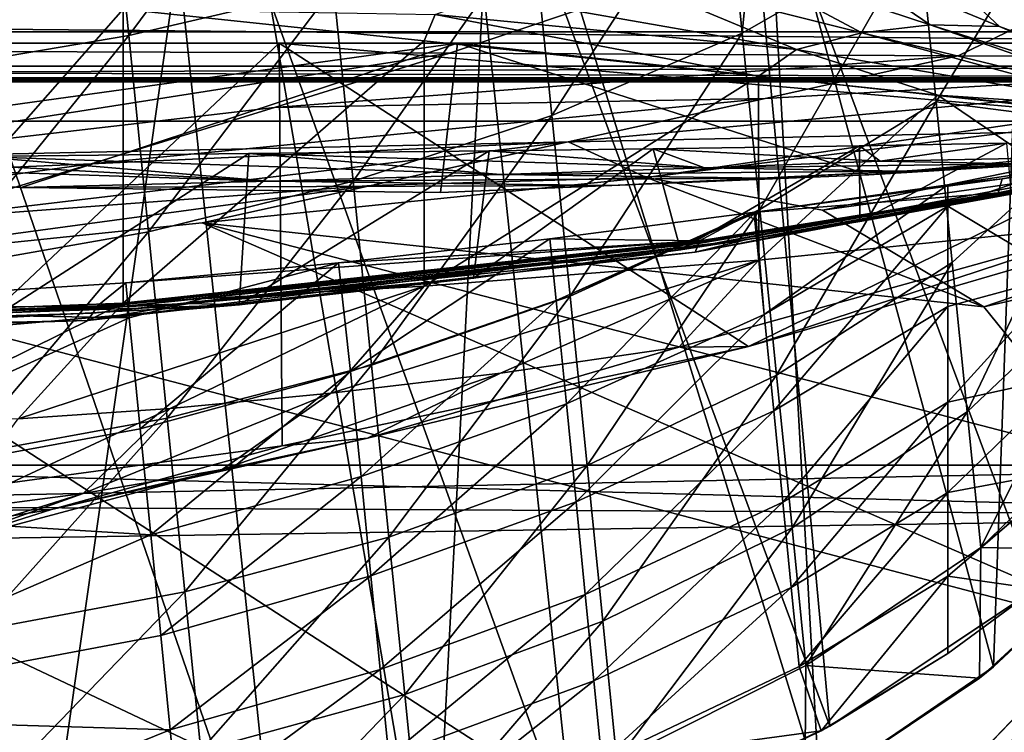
# Model space of a CAD drawing. Header units: metres. Extents: x -1204 to 0, y -809 to 0.
# Tile 129 of 135: x -160 to -95, y -98 to -51. Entities that reach past the tile are written whole.
import ezdxf

# ---------------------------------------------------------------- set-up
doc = ezdxf.new("R2010")
doc.units = ezdxf.units.M

msp = doc.modelspace()

# ---------------------------------------------------------------- linework, layer by layer
at = {"layer": 'top'}
for points in [[(-164.305542, -117.701057, 760.943542), (-142.873184, -112.675606, 761.019043), (-172.717377, -26.032595, 763.352478)], [(-172.717377, -26.032595, 763.352478), (-142.873184, -112.675606, 761.019043), (-151.910416, -26.562714, 763.284912)], [(-142.873184, -112.675606, 761.019043), (-123.324211, -106.006691, 761.142273), (-151.910416, -26.562714, 763.284912)], [(-151.910416, -26.562714, 763.284912), (-123.324211, -106.006691, 761.142273), (-131.387192, -30.240757, 763.136169)], [(-185.067749, -30.246122, 1279.58374), (-160.244461, -119.773697, 1277.18689), (-166.230347, -27.956736, 1279.593994)], [(-160.244461, -119.773697, 1277.18689), (-147.259674, -28.468985, 1279.531006), (-166.230347, -27.956736, 1279.593994)], [(-160.244461, -119.773697, 1277.18689), (-132.802704, -113.273911, 1277.284302), (-147.259674, -28.468985, 1279.531006)], [(-132.802704, -113.273911, 1277.284302), (-128.57254, -31.774403, 1279.395874), (-147.259674, -28.468985, 1279.531006)], [(-188.366516, -121.920715, 1277.204712), (-160.244461, -119.773697, 1277.18689), (-185.067749, -30.246122, 1279.58374)], [(-123.324211, -106.006691, 761.142273), (-106.304123, -97.912514, 761.309143), (-131.387192, -30.240757, 763.136169)], [(-131.387192, -30.240757, 763.136169), (-106.304123, -97.912514, 761.309143), (-111.91893, -36.871712, 762.913208)], [(-132.802704, -113.273911, 1277.284302), (-107.019112, -101.896164, 1277.513062), (-128.57254, -31.774403, 1279.395874)], [(-107.019112, -101.896164, 1277.513062), (-110.57946, -37.799053, 1279.191772), (-128.57254, -31.774403, 1279.395874)], [(-154.482849, -38.161106, 1214.646851), (-140.785614, -35.154247, 1216.447266), (-153.116379, -51.749275, 1217.838745)], [(-140.785614, -35.154247, 1216.447266), (-139.439499, -48.540134, 1219.432861), (-153.116379, -51.749275, 1217.838745)], [(-106.304123, -97.912514, 761.309143), (-92.554993, -88.741875, 761.512451), (-111.91893, -36.871712, 762.913208)], [(-111.91893, -36.871712, 762.913208), (-92.554993, -88.741875, 761.512451), (-93.985672, -46.135025, 762.625671)], [(-112.143982, -51.611595, 1228.927246), (-113.381432, -39.306435, 1225.181763), (-110.785149, -37.548122, 1225.921021)], [(-100.34066, -44.824921, 1232.72583), (-112.143982, -51.611595, 1228.927246), (-110.785149, -37.548122, 1225.921021)], [(-107.019112, -101.896164, 1277.513062), (-95.365578, -93.955872, 1277.689209), (-110.57946, -37.799053, 1279.191772)], [(-95.365578, -93.955872, 1277.689209), (-93.669357, -46.414337, 1278.922974), (-110.57946, -37.799053, 1279.191772)], [(-168.406616, -40.422432, 1213.695313), (-154.482849, -38.161106, 1214.646851), (-167.029404, -54.117496, 1216.996216)], [(-154.482849, -38.161106, 1214.646851), (-153.116379, -51.749275, 1217.838745), (-167.029404, -54.117496, 1216.996216)], [(-124.854805, -57.102619, 1226.069336), (-126.129387, -44.428093, 1221.843872), (-113.381432, -39.306435, 1225.181763)], [(-112.143982, -51.611595, 1228.927246), (-124.854805, -57.102619, 1226.069336), (-113.381432, -39.306435, 1225.181763)], [(-61.019341, -42.277069, 163.059708), (-61.019341, -52.277039, 163.059708), (-1143.019287, -42.277069, 163.059708)], [(-1143.019287, -42.277069, 163.059708), (-61.019341, -52.277039, 163.059708), (-1143.019287, -52.277039, 163.059708)], [(-1143.019287, -42.277069, 2063.059814), (-1143.019287, -52.277039, 2063.059814), (-61.019341, -42.277069, 2063.059814)], [(-1143.019287, -52.277039, 2063.059814), (-61.019341, -52.277039, 2063.059814), (-61.019341, -42.277069, 2063.059814)], [(-126.129387, -44.428093, 1221.843872), (-138.138077, -61.481461, 1224.005127), (-139.439499, -48.540134, 1219.432861)], [(-126.129387, -44.428093, 1221.843872), (-124.854805, -57.102619, 1226.069336), (-138.138077, -61.481461, 1224.005127)], [(-110.960144, -63.383739, 1234.122559), (-112.143982, -51.611595, 1228.927246), (-100.34066, -44.824921, 1232.72583)], [(-99.198219, -56.185425, 1237.22876), (-110.960144, -63.383739, 1234.122559), (-100.34066, -44.824921, 1232.72583)], [(-93.396271, -46.548183, 1237.630981), (-99.198219, -56.185425, 1237.22876), (-100.34066, -44.824921, 1232.72583)], [(-104.149788, -51.579063, 1927.345825), (-121.810402, -47.150406, 1829.632324), (-114.120659, -46.2621, 1829.632202)], [(-106.304916, -46.45911, 1829.632202), (-99.593521, -51.053921, 1927.345825), (-114.120659, -46.2621, 1829.632202)], [(-99.593521, -51.053921, 1927.345825), (-104.149788, -51.579063, 1927.345825), (-114.120659, -46.2621, 1829.632202)], [(-99.593521, -51.053921, 1927.345825), (-106.304916, -46.45911, 1829.632202), (-94.965324, -51.150623, 1927.345703)], [(-94.965324, -51.150623, 1927.345703), (-106.304916, -46.45911, 1829.632202), (-98.594261, -47.751736, 1829.632202)], [(-99.198219, -56.185425, 1237.22876), (-93.396271, -46.548183, 1237.630981), (-87.951897, -57.635136, 1246.151611)], [(-95.365578, -93.955872, 1277.689209), (-85.276665, -84.116219, 1277.919067), (-93.669357, -46.414337, 1278.922974)], [(-108.51461, -52.686878, 1927.345947), (-129.159119, -49.051888, 1829.632446), (-121.810402, -47.150406, 1829.632324)], [(-108.51461, -52.686878, 1927.345947), (-121.810402, -47.150406, 1829.632324), (-104.149788, -51.579063, 1927.345825)], [(-91.2136, -50.085922, 1829.632324), (-81.215988, -56.232765, 2025.059204), (-98.594261, -47.751736, 1829.632202)], [(-98.594261, -47.751736, 1829.632202), (-81.215988, -56.232765, 2025.059204), (-94.965324, -51.150623, 1927.345703)], [(-171.40094, -48.135128, 1655.062378), (-153.494659, -50.005848, 1748.304688), (-171.364548, -70.301308, 1655.198608)], [(-153.116379, -51.749275, 1217.838745), (-139.439499, -48.540134, 1219.432861), (-151.797226, -64.867004, 1222.640259)], [(-139.439499, -48.540134, 1219.432861), (-138.138077, -61.481461, 1224.005127), (-151.797226, -64.867004, 1222.640259)], [(-108.51461, -52.686878, 1927.345947), (-132.647537, -50.345684, 1829.632568), (-129.159119, -49.051888, 1829.632446)], [(-171.364548, -70.301308, 1655.198608), (-153.494659, -50.005848, 1748.304688), (-153.479599, -69.637703, 1748.296021)], [(-153.494659, -50.005848, 1748.304688), (-133.37706, -52.11808, 1841.090454), (-153.479599, -69.637703, 1748.296021)], [(-133.37706, -52.11808, 1841.090454), (-153.494659, -50.005848, 1748.304688), (-132.647537, -50.345684, 1829.632568)], [(-111.060669, -54.471844, 1933.362305), (-133.37706, -52.11808, 1841.090454), (-132.647537, -50.345684, 1829.632568)], [(-111.060669, -54.471844, 1933.362305), (-132.647537, -50.345684, 1829.632568), (-108.51461, -52.686878, 1927.345947)], [(-99.593521, -51.053921, 1927.345825), (-84.542458, -56.326405, 2025.059082), (-104.149788, -51.579063, 1927.345825)], [(-84.542458, -56.326405, 2025.059082), (-99.593521, -51.053921, 1927.345825), (-83.447311, -56.149998, 2025.059082)], [(-83.447311, -56.149998, 2025.059082), (-99.593521, -51.053921, 1927.345825), (-94.965324, -51.150623, 1927.345703)], [(-81.215988, -56.232765, 2025.059204), (-82.328918, -56.117882, 2025.059204), (-94.965324, -51.150623, 1927.345703)], [(-94.965324, -51.150623, 1927.345703), (-82.328918, -56.117882, 2025.059204), (-83.447311, -56.149998, 2025.059082)], [(-167.029404, -54.117496, 1216.996216), (-153.116379, -51.749275, 1217.838745), (-165.700867, -67.328445, 1221.918945)], [(-153.116379, -51.749275, 1217.838745), (-151.797226, -64.867004, 1222.640259), (-165.700867, -67.328445, 1221.918945)], [(-123.639816, -69.184448, 1231.785645), (-124.854805, -57.102619, 1226.069336), (-112.143982, -51.611595, 1228.927246)], [(-110.960144, -63.383739, 1234.122559), (-123.639816, -69.184448, 1231.785645), (-112.143982, -51.611595, 1228.927246)], [(-85.587784, -56.637264, 2025.059082), (-108.51461, -52.686878, 1927.345947), (-104.149788, -51.579063, 1927.345825)], [(-84.542458, -56.326405, 2025.059082), (-85.587784, -56.637264, 2025.059082), (-104.149788, -51.579063, 1927.345825)], [(-1143.019287, -52.277039, 2063.059814), (-592.221802, -52.277039, 2035.05957), (-61.019341, -52.277039, 2063.059814)], [(-61.019341, -52.277039, 163.059708), (-606.323853, -52.2771, 178.815674), (-1143.019287, -52.277039, 163.059708)], [(-579.647461, -52.277081, 180.079239), (-606.323853, -52.2771, 178.815674), (-61.019341, -52.277039, 163.059708)], [(-592.221802, -52.277039, 2035.05957), (-530.419067, -52.277027, 2033.819946), (-61.019341, -52.277039, 2063.059814)], [(-553.259033, -52.277065, 183.603622), (-579.647461, -52.277081, 180.079239), (-61.019341, -52.277039, 163.059708)], [(-527.484924, -52.277077, 189.304047), (-553.259033, -52.277065, 183.603622), (-61.019341, -52.277039, 163.059708)], [(-61.019341, -52.277039, 2063.059814), (-530.419067, -52.277027, 2033.819946), (-210.875702, -52.277069, 2039.214233)], [(-256.563019, -52.277069, 206.237686), (-527.484924, -52.277077, 189.304047), (-61.019341, -52.277039, 163.059708)], [(-61.019341, -52.277039, 163.059708), (-222.15715, -52.277069, 203.440186), (-256.563019, -52.277069, 206.237686)], [(-187.65834, -52.277069, 202.238358), (-222.15715, -52.277069, 203.440186), (-61.019341, -52.277039, 163.059708)], [(-210.875702, -52.277069, 2039.214233), (-143.068665, -52.277069, 2044.445557), (-61.019341, -52.277039, 2063.059814)], [(-143.068665, -52.277069, 2044.445557), (-210.875702, -52.277069, 2039.214233), (-176.46283, -83.742516, 2036.884521)], [(-131.164246, -52.277069, 204.764084), (-187.65834, -52.277069, 202.238358), (-61.019341, -52.277039, 163.059708)], [(-131.164246, -52.277069, 204.764084), (-187.186584, -60.045624, 202.235367), (-187.65834, -52.277069, 202.238358)], [(-160.290649, -61.903255, 202.734772), (-187.186584, -60.045624, 202.235367), (-131.164246, -52.277069, 204.764084)], [(-142.869507, -79.18853, 2039.704468), (-143.068665, -52.277069, 2044.445557), (-176.46283, -83.742516, 2036.884521)], [(-132.29158, -62.254959, 204.656616), (-160.290649, -61.903255, 202.734772), (-131.164246, -52.277069, 204.764084)], [(-153.479599, -69.637703, 1748.296021), (-133.37706, -52.11808, 1841.090454), (-133.392441, -68.515747, 1840.947266)], [(-143.068665, -52.277069, 2044.445557), (-75.219818, -52.277069, 2045.059814), (-61.019341, -52.277039, 2063.059814)], [(-142.869507, -79.18853, 2039.704468), (-111.733101, -72.539726, 2041.728271), (-143.068665, -52.277069, 2044.445557)], [(-111.733101, -72.539726, 2041.728271), (-81.222069, -57.633026, 2044.11438), (-143.068665, -52.277069, 2044.445557)], [(-143.068665, -52.277069, 2044.445557), (-81.222069, -57.633026, 2044.11438), (-75.219818, -52.277069, 2045.059814)], [(-133.37706, -52.11808, 1841.090454), (-111.060669, -54.471844, 1933.362305), (-133.392441, -68.515747, 1840.947266)], [(-131.164246, -52.277069, 204.764084), (-103.681511, -61.071793, 208.113754), (-132.29158, -62.254959, 204.656616)], [(-61.019341, -52.277039, 163.059708), (-75.228119, -52.277069, 213.077438), (-131.164246, -52.277069, 204.764084)], [(-75.228119, -52.277069, 213.077438), (-75.228119, -58.379692, 213.077438), (-131.164246, -52.277069, 204.764084)], [(-75.228119, -58.379692, 213.077438), (-103.681511, -61.071793, 208.113754), (-131.164246, -52.277069, 204.764084)], [(-99.093735, -55.738033, 1979.244751), (-111.060669, -54.471844, 1933.362305), (-108.51461, -52.686878, 1927.345947)], [(-99.093735, -55.738033, 1979.244751), (-108.51461, -52.686878, 1927.345947), (-85.587784, -56.637264, 2025.059082)], [(-133.392441, -68.515747, 1840.947266), (-111.060669, -54.471844, 1933.362305), (-111.048393, -66.76355, 1933.358887)], [(-111.060669, -54.471844, 1933.362305), (-99.093735, -55.738033, 1979.244751), (-111.048393, -66.76355, 1933.358887)], [(-111.048393, -66.76355, 1933.358887), (-99.093735, -55.738033, 1979.244751), (-86.555603, -64.278046, 2025.059937)], [(-99.093735, -55.738033, 1979.244751), (-92.891281, -56.395302, 2002.185791), (-86.555603, -64.278046, 2025.059937)], [(-92.891281, -56.395302, 2002.185791), (-99.093735, -55.738033, 1979.244751), (-85.587784, -56.637264, 2025.059082)], [(-109.84684, -74.454422, 1240.693481), (-110.960144, -63.383739, 1234.122559), (-99.198219, -56.185425, 1237.22876)], [(-98.117744, -66.92968, 1243.062744), (-109.84684, -74.454422, 1240.693481), (-99.198219, -56.185425, 1237.22876)], [(-87.951897, -57.635136, 1246.151611), (-98.117744, -66.92968, 1243.062744), (-99.198219, -56.185425, 1237.22876)], [(-138.138077, -61.481461, 1224.005127), (-124.854805, -57.102619, 1226.069336), (-136.900589, -73.786995, 1230.097656)], [(-124.854805, -57.102619, 1226.069336), (-123.639816, -69.184448, 1231.785645), (-136.900589, -73.786995, 1230.097656)], [(-111.733101, -72.539726, 2041.728271), (-81.523582, -63.719326, 2043.042236), (-81.222069, -57.633026, 2044.11438)], [(-97.1147, -76.903946, 1250.144531), (-98.117744, -66.92968, 1243.062744), (-87.951897, -57.635136, 1246.151611)], [(-86.979866, -67.301018, 1252.228394), (-97.1147, -76.903946, 1250.144531), (-87.951897, -57.635136, 1246.151611)], [(-115.289513, -66.238342, 664.6698), (-79.637787, -59.388416, 580.925659), (-75.228119, -58.379692, 628.759521)], [(-75.228119, -58.379692, 628.759521), (-75.228119, -58.379692, 661.559875), (-115.289513, -66.238342, 664.6698)], [(-75.228119, -58.379692, 661.559875), (-75.226776, -58.379799, 664.875671), (-115.289513, -66.238342, 664.6698)], [(-115.289513, -66.238342, 664.6698), (-75.226776, -58.379799, 664.875671), (-115.143257, -65.856537, 674.172241)], [(-75.226776, -58.379799, 664.875671), (-95.048058, -62.272488, 683.751221), (-115.143257, -65.856537, 674.172241)], [(-75.228119, -58.379692, 213.077438), (-75.228119, -58.379692, 315.815704), (-103.681511, -61.071793, 208.113754)], [(-75.228119, -58.379692, 315.815704), (-92.856056, -60.406384, 312.008362), (-103.681511, -61.071793, 208.113754)], [(-94.79509, -61.329617, 722.405762), (-95.048058, -62.272488, 683.751221), (-75.226776, -58.379799, 664.875671)], [(-75.226776, -58.379799, 664.875671), (-84.529381, -59.668465, 736.489136), (-94.79509, -61.329617, 722.405762)], [(-118.099632, -59.326622, 386.007721), (-104.304916, -59.120148, 438.948608), (-116.259789, -66.081741, 392.531769)], [(-102.933632, -60.165119, 410.724701), (-104.304916, -59.120148, 438.948608), (-118.099632, -59.326622, 386.007721)], [(-104.304916, -59.120148, 438.948608), (-104.284554, -64.176331, 439.03479), (-116.259789, -66.081741, 392.531769)], [(-104.304916, -59.120148, 438.948608), (-94.493401, -58.943001, 484.370361), (-104.284554, -64.176331, 439.03479)], [(-94.493401, -58.943001, 484.370361), (-104.304916, -59.120148, 438.948608), (-102.933632, -60.165119, 410.724701)], [(-94.493401, -58.943001, 484.370361), (-94.178864, -62.364601, 485.98291), (-104.284554, -64.176331, 439.03479)], [(-87.126633, -59.842953, 467.232635), (-94.493401, -58.943001, 484.370361), (-102.933632, -60.165119, 410.724701)], [(-163.203461, -59.832085, 256.404907), (-172.798721, -59.920059, 233.856369), (-143.740799, -61.484669, 252.173111)], [(-163.203461, -59.832085, 256.404907), (-145.086243, -59.650616, 302.93457), (-163.203461, -71.26725, 256.404907)], [(-145.086243, -59.650616, 302.93457), (-145.741074, -69.746788, 301.147858), (-163.203461, -71.26725, 256.404907)], [(-128.280197, -61.047359, 304.372559), (-145.086243, -59.650616, 302.93457), (-163.203461, -59.832085, 256.404907)], [(-143.740799, -61.484669, 252.173111), (-128.280197, -61.047359, 304.372559), (-163.203461, -59.832085, 256.404907)], [(-145.086243, -59.650616, 302.93457), (-129.039825, -59.467819, 349.80368), (-145.741074, -69.746788, 301.147858)], [(-129.039825, -59.467819, 349.80368), (-130.085602, -67.976509, 346.546051), (-145.741074, -69.746788, 301.147858)], [(-129.039825, -59.467819, 349.80368), (-145.086243, -59.650616, 302.93457), (-114.667915, -60.607395, 357.252167)], [(-114.667915, -60.607395, 357.252167), (-145.086243, -59.650616, 302.93457), (-128.280197, -61.047359, 304.372559)], [(-129.039825, -59.467819, 349.80368), (-118.099632, -59.326622, 386.007721), (-130.085602, -67.976509, 346.546051)], [(-118.099632, -59.326622, 386.007721), (-116.259789, -66.081741, 392.531769), (-130.085602, -67.976509, 346.546051)], [(-118.099632, -59.326622, 386.007721), (-129.039825, -59.467819, 349.80368), (-114.667915, -60.607395, 357.252167)], [(-114.667915, -60.607395, 357.252167), (-102.933632, -60.165119, 410.724701), (-118.099632, -59.326622, 386.007721)], [(-85.958694, -60.740765, 533.304199), (-79.637787, -59.388416, 580.925659), (-115.289513, -66.238342, 664.6698)], [(-92.856056, -60.406384, 312.008362), (-84.425903, -59.733139, 416.999786), (-101.491074, -60.8134, 360.829559)], [(-84.425903, -59.733139, 416.999786), (-93.674271, -60.328831, 413.862946), (-101.491074, -60.8134, 360.829559)], [(-84.529381, -59.668465, 736.489136), (-91.008186, -60.632458, 730.556213), (-94.79509, -61.329617, 722.405762)], [(-172.798721, -59.920059, 233.856369), (-187.186584, -60.045624, 202.235367), (-143.740799, -61.484669, 252.173111)], [(-143.740799, -61.484669, 252.173111), (-187.186584, -60.045624, 202.235367), (-160.290649, -61.903255, 202.734772)], [(-103.681511, -61.071793, 208.113754), (-92.856056, -60.406384, 312.008362), (-120.860901, -61.777683, 256.006836)], [(-92.856056, -60.406384, 312.008362), (-110.559875, -61.296429, 308.191498), (-120.860901, -61.777683, 256.006836)], [(-93.674271, -60.328831, 413.862946), (-102.933632, -60.165119, 410.724701), (-114.667915, -60.607395, 357.252167)], [(-101.491074, -60.8134, 360.829559), (-93.674271, -60.328831, 413.862946), (-114.667915, -60.607395, 357.252167)], [(-101.491074, -60.8134, 360.829559), (-110.559875, -61.296429, 308.191498), (-92.856056, -60.406384, 312.008362)], [(-87.126633, -59.842953, 467.232635), (-102.933632, -60.165119, 410.724701), (-93.674271, -60.328831, 413.862946)], [(-110.559875, -61.296429, 308.191498), (-128.280197, -61.047359, 304.372559), (-143.740799, -61.484669, 252.173111)], [(-120.860901, -61.777683, 256.006836), (-132.29158, -62.254959, 204.656616), (-103.681511, -61.071793, 208.113754)], [(-114.667915, -60.607395, 357.252167), (-128.280197, -61.047359, 304.372559), (-101.491074, -60.8134, 360.829559)], [(-128.280197, -61.047359, 304.372559), (-110.559875, -61.296429, 308.191498), (-101.491074, -60.8134, 360.829559)], [(-111.924629, -65.401451, 464.540405), (-85.958694, -60.740765, 533.304199), (-115.289513, -66.238342, 664.6698)], [(-111.924629, -65.401451, 464.540405), (-94.178864, -62.364601, 485.98291), (-85.958694, -60.740765, 533.304199)], [(-98.419701, -63.163074, 726.623718), (-98.419861, -61.732468, 725.868042), (-91.008186, -60.632458, 730.556213)], [(-94.79509, -61.329617, 722.405762), (-91.008186, -60.632458, 730.556213), (-98.419861, -61.732468, 725.868042)], [(-90.704628, -67.781227, 734.823608), (-98.419701, -63.163074, 726.623718), (-91.008186, -60.632458, 730.556213)], [(-143.740799, -61.484669, 252.173111), (-160.290649, -61.903255, 202.734772), (-120.860901, -61.777683, 256.006836)], [(-160.290649, -61.903255, 202.734772), (-132.29158, -62.254959, 204.656616), (-120.860901, -61.777683, 256.006836)], [(-151.797226, -64.867004, 1222.640259), (-138.138077, -61.481461, 1224.005127), (-150.544861, -77.320435, 1228.981689)], [(-138.138077, -61.481461, 1224.005127), (-136.900589, -73.786995, 1230.097656), (-150.544861, -77.320435, 1228.981689)], [(-120.860901, -61.777683, 256.006836), (-110.559875, -61.296429, 308.191498), (-143.740799, -61.484669, 252.173111)], [(-111.253685, -63.557495, 720.262146), (-111.486053, -63.589355, 720.175964), (-94.79509, -61.329617, 722.405762)], [(-94.79509, -61.329617, 722.405762), (-111.486053, -63.589355, 720.175964), (-95.048058, -62.272488, 683.751221)], [(-98.419861, -61.732468, 725.868042), (-111.253685, -63.557495, 720.262146), (-94.79509, -61.329617, 722.405762)], [(-110.676201, -70.407722, 724.311096), (-111.253685, -63.557495, 720.262146), (-98.419861, -61.732468, 725.868042)], [(-98.419701, -63.163074, 726.623718), (-110.676201, -70.407722, 724.311096), (-98.419861, -61.732468, 725.868042)], [(-115.143257, -65.856537, 674.172241), (-95.048058, -62.272488, 683.751221), (-115.070908, -65.666061, 678.923523)], [(-95.048058, -62.272488, 683.751221), (-115.035126, -65.571091, 681.299194), (-115.070908, -65.666061, 678.923523)], [(-115.017509, -65.523796, 682.487), (-115.035126, -65.571091, 681.299194), (-95.048058, -62.272488, 683.751221)], [(-115.008896, -65.500282, 683.080994), (-115.017509, -65.523796, 682.487), (-95.048058, -62.272488, 683.751221)], [(-115.004723, -65.488617, 683.37793), (-115.008896, -65.500282, 683.080994), (-95.048058, -62.272488, 683.751221)], [(-115.002731, -65.482857, 683.526428), (-115.004723, -65.488617, 683.37793), (-95.048058, -62.272488, 683.751221)], [(-95.048058, -62.272488, 683.751221), (-115.001221, -65.477417, 683.674927), (-115.002731, -65.482857, 683.526428)], [(-111.486053, -63.589355, 720.175964), (-115.001221, -65.477417, 683.674927), (-95.048058, -62.272488, 683.751221)], [(-104.284554, -64.176331, 439.03479), (-94.178864, -62.364601, 485.98291), (-111.924629, -65.401451, 464.540405)], [(-124.992851, -65.346626, 715.84436), (-111.486053, -63.589355, 720.175964), (-124.575989, -69.467155, 718.136414)], [(-111.486053, -63.589355, 720.175964), (-124.992851, -65.346626, 715.84436), (-115.001221, -65.477417, 683.674927)], [(-124.575989, -69.467155, 718.136414), (-111.486053, -63.589355, 720.175964), (-111.345985, -63.651169, 720.268921)], [(-124.575989, -69.467155, 718.136414), (-111.345985, -63.651169, 720.268921), (-123.891861, -76.368416, 722.51593)], [(-111.345985, -63.651169, 720.268921), (-110.676201, -70.407722, 724.311096), (-123.891861, -76.368416, 722.51593)], [(-123.639816, -69.184448, 1231.785645), (-110.960144, -63.383739, 1234.122559), (-122.501816, -80.50071, 1238.911011)], [(-110.960144, -63.383739, 1234.122559), (-109.84684, -74.454422, 1240.693481), (-122.501816, -80.50071, 1238.911011)], [(-86.555603, -64.278046, 2025.059937), (-81.523582, -63.719326, 2043.042236), (-111.733101, -72.539726, 2041.728271)], [(-111.486053, -63.589355, 720.175964), (-111.253685, -63.557495, 720.262146), (-111.345985, -63.651169, 720.268921)], [(-111.345985, -63.651169, 720.268921), (-111.253685, -63.557495, 720.262146), (-110.676201, -70.407722, 724.311096)], [(-110.037842, -76.847237, 728.843323), (-110.676201, -70.407722, 724.311096), (-98.419701, -63.163074, 726.623718)], [(-98.419838, -69.876686, 730.589905), (-110.037842, -76.847237, 728.843323), (-98.419701, -63.163074, 726.623718)], [(-98.419838, -69.876686, 730.589905), (-98.419701, -63.163074, 726.623718), (-90.704628, -67.781227, 734.823608)], [(-111.733101, -72.539726, 2041.728271), (-116.382484, -72.585571, 1988.339233), (-86.555603, -64.278046, 2025.059937)], [(-116.382484, -72.585571, 1988.339233), (-111.048393, -66.76355, 1933.358887), (-86.555603, -64.278046, 2025.059937)], [(-116.259789, -66.081741, 392.531769), (-104.284554, -64.176331, 439.03479), (-111.924629, -65.401451, 464.540405)], [(-165.700867, -67.328445, 1221.918945), (-151.797226, -64.867004, 1222.640259), (-164.440659, -79.860039, 1228.391846)], [(-151.797226, -64.867004, 1222.640259), (-150.544861, -77.320435, 1228.981689), (-164.440659, -79.860039, 1228.391846)], [(-149.067657, -69.657883, 464.540466), (-111.924629, -65.401451, 464.540405), (-155.860367, -70.801498, 664.550293)], [(-111.924629, -65.401451, 464.540405), (-115.289513, -66.238342, 664.6698), (-155.860367, -70.801498, 664.550293)], [(-115.143257, -65.856537, 674.172241), (-115.070908, -65.666061, 678.923523), (-155.355576, -70.059265, 678.817993)], [(-155.355576, -70.059265, 678.817993), (-115.070908, -65.666061, 678.923523), (-155.272766, -69.936386, 681.196045)], [(-115.070908, -65.666061, 678.923523), (-115.035126, -65.571091, 681.299194), (-155.272766, -69.936386, 681.196045)], [(-155.272766, -69.936386, 681.196045), (-115.035126, -65.571091, 681.299194), (-155.231903, -69.875336, 682.385132)], [(-115.035126, -65.571091, 681.299194), (-115.017509, -65.523796, 682.487), (-155.231903, -69.875336, 682.385132)], [(-155.231903, -69.875336, 682.385132), (-115.017509, -65.523796, 682.487), (-155.211868, -69.845078, 682.979675)], [(-115.017509, -65.523796, 682.487), (-115.008896, -65.500282, 683.080994), (-155.211868, -69.845078, 682.979675)], [(-155.211868, -69.845078, 682.979675), (-115.008896, -65.500282, 683.080994), (-155.202118, -69.830132, 683.276978)], [(-115.008896, -65.500282, 683.080994), (-115.004723, -65.488617, 683.37793), (-155.202118, -69.830132, 683.276978)], [(-155.202118, -69.830132, 683.276978), (-115.004723, -65.488617, 683.37793), (-155.197449, -69.8228, 683.425659)], [(-115.002731, -65.482857, 683.526428), (-155.19371, -69.816109, 683.574341), (-155.197449, -69.8228, 683.425659)], [(-115.004723, -65.488617, 683.37793), (-115.002731, -65.482857, 683.526428), (-155.197449, -69.8228, 683.425659)], [(-115.001221, -65.477417, 683.674927), (-155.19371, -69.816109, 683.574341), (-115.002731, -65.482857, 683.526428)], [(-115.001221, -65.477417, 683.674927), (-153.320007, -68.291908, 709.904602), (-155.19371, -69.816109, 683.574341)], [(-115.001221, -65.477417, 683.674927), (-139.118851, -66.952469, 712.44458), (-153.320007, -68.291908, 709.904602)], [(-116.259789, -66.081741, 392.531769), (-111.924629, -65.401451, 464.540405), (-149.067657, -69.657883, 464.540466)], [(-139.118851, -66.952469, 712.44458), (-124.992851, -65.346626, 715.84436), (-138.299759, -74.21331, 716.533569)], [(-124.992851, -65.346626, 715.84436), (-139.118851, -66.952469, 712.44458), (-115.001221, -65.477417, 683.674927)], [(-138.299759, -74.21331, 716.533569), (-124.992851, -65.346626, 715.84436), (-124.575989, -69.467155, 718.136414)], [(-155.860367, -70.801498, 664.550293), (-115.289513, -66.238342, 664.6698), (-155.522751, -70.306091, 674.062012)], [(-115.289513, -66.238342, 664.6698), (-115.143257, -65.856537, 674.172241), (-155.522751, -70.306091, 674.062012)], [(-155.522751, -70.306091, 674.062012), (-115.143257, -65.856537, 674.172241), (-155.355576, -70.059265, 678.817993)], [(-130.085602, -67.976509, 346.546051), (-116.259789, -66.081741, 392.531769), (-149.067657, -69.657883, 464.540466)], [(-153.320007, -68.291908, 709.904602), (-139.118851, -66.952469, 712.44458), (-153.085876, -70.62204, 711.101501)], [(-153.085876, -70.62204, 711.101501), (-139.118851, -66.952469, 712.44458), (-152.349808, -78.047226, 715.37793)], [(-152.349808, -78.047226, 715.37793), (-139.118851, -66.952469, 712.44458), (-138.299759, -74.21331, 716.533569)], [(-133.392441, -68.515747, 1840.947266), (-111.048393, -66.76355, 1933.358887), (-139.61705, -75.667572, 1880.283203)], [(-139.61705, -75.667572, 1880.283203), (-111.048393, -66.76355, 1933.358887), (-128.293594, -74.317184, 1934.380127)], [(-111.048393, -66.76355, 1933.358887), (-116.382484, -72.585571, 1988.339233), (-128.293594, -74.317184, 1934.380127)], [(-108.820007, -84.665237, 1248.546021), (-109.84684, -74.454422, 1240.693481), (-98.117744, -66.92968, 1243.062744)], [(-97.1147, -76.903946, 1250.144531), (-108.820007, -84.665237, 1248.546021), (-98.117744, -66.92968, 1243.062744)], [(-96.203827, -85.961685, 1258.36853), (-97.1147, -76.903946, 1250.144531), (-86.979866, -67.301018, 1252.228394)], [(-86.087776, -76.17202, 1259.418213), (-96.203827, -85.961685, 1258.36853), (-86.979866, -67.301018, 1252.228394)], [(-182.470291, -70.101601, 706.866089), (-153.320007, -68.291908, 709.904602), (-153.085876, -70.62204, 711.101501)], [(-153.320007, -68.291908, 709.904602), (-182.470291, -70.101601, 706.866089), (-155.19371, -69.816109, 683.574341)], [(-130.085602, -67.976509, 346.546051), (-149.067657, -69.657883, 464.540466), (-145.741074, -69.746788, 301.147858)], [(-98.419861, -76.269066, 735.079102), (-90.704628, -67.781227, 734.823608), (-90.396751, -74.500854, 739.744751)], [(-98.419861, -76.269066, 735.079102), (-98.419838, -69.876686, 730.589905), (-90.704628, -67.781227, 734.823608)], [(-153.479599, -69.637703, 1748.296021), (-133.392441, -68.515747, 1840.947266), (-160.50914, -77.377419, 1771.715332)], [(-133.392441, -68.515747, 1840.947266), (-150.354889, -76.672112, 1826.058472), (-160.50914, -77.377419, 1771.715332)], [(-150.354889, -76.672112, 1826.058472), (-133.392441, -68.515747, 1840.947266), (-139.61705, -75.667572, 1880.283203)], [(-155.860367, -70.801498, 664.550293), (-196.666992, -72.039574, 664.517761), (-149.067657, -69.657883, 464.540466)], [(-196.666992, -72.039574, 664.517761), (-186.447815, -71.123558, 464.540558), (-149.067657, -69.657883, 464.540466)], [(-149.067657, -69.657883, 464.540466), (-186.447815, -71.123558, 464.540558), (-145.741074, -69.746788, 301.147858)], [(-171.364548, -70.301308, 1655.198608), (-153.479599, -69.637703, 1748.296021), (-170.080734, -77.835381, 1717.262451)], [(-153.479599, -69.637703, 1748.296021), (-160.50914, -77.377419, 1771.715332), (-170.080734, -77.835381, 1717.262451)], [(-137.604843, -81.223335, 721.166626), (-138.299759, -74.21331, 716.533569), (-124.575989, -69.467155, 718.136414)], [(-123.891861, -76.368416, 722.51593), (-137.604843, -81.223335, 721.166626), (-124.575989, -69.467155, 718.136414)], [(-136.900589, -73.786995, 1230.097656), (-123.639816, -69.184448, 1231.785645), (-135.744751, -85.280647, 1237.623413)], [(-123.639816, -69.184448, 1231.785645), (-122.501816, -80.50071, 1238.911011), (-135.744751, -85.280647, 1237.623413)], [(-155.860367, -70.801498, 664.550293), (-155.522751, -70.306091, 674.062012), (-196.12027, -71.703522, 674.030273)], [(-196.12027, -71.703522, 674.030273), (-155.522751, -70.306091, 674.062012), (-195.848679, -71.536713, 678.786621)], [(-155.522751, -70.306091, 674.062012), (-155.355576, -70.059265, 678.817993), (-195.848679, -71.536713, 678.786621)], [(-195.848679, -71.536713, 678.786621), (-155.355576, -70.059265, 678.817993), (-195.714035, -71.454117, 681.164917)], [(-155.355576, -70.059265, 678.817993), (-155.272766, -69.936386, 681.196045), (-195.714035, -71.454117, 681.164917)], [(-195.714035, -71.454117, 681.164917), (-155.272766, -69.936386, 681.196045), (-195.647552, -71.413391, 682.354126)], [(-155.272766, -69.936386, 681.196045), (-155.231903, -69.875336, 682.385132), (-195.647552, -71.413391, 682.354126)], [(-195.647552, -71.413391, 682.354126), (-155.231903, -69.875336, 682.385132), (-195.614883, -71.393433, 682.948792)], [(-155.231903, -69.875336, 682.385132), (-155.211868, -69.845078, 682.979675), (-195.614883, -71.393433, 682.948792)], [(-195.614883, -71.393433, 682.948792), (-155.211868, -69.845078, 682.979675), (-195.598969, -71.383743, 683.246094)], [(-155.211868, -69.845078, 682.979675), (-155.202118, -69.830132, 683.276978), (-195.598969, -71.383743, 683.246094)], [(-195.598969, -71.383743, 683.246094), (-155.202118, -69.830132, 683.276978), (-195.591293, -71.379097, 683.394836)], [(-155.197449, -69.8228, 683.425659), (-195.585052, -71.375412, 683.543518), (-195.591293, -71.379097, 683.394836)], [(-155.202118, -69.830132, 683.276978), (-155.197449, -69.8228, 683.425659), (-195.591293, -71.379097, 683.394836)], [(-155.19371, -69.816109, 683.574341), (-195.585052, -71.375412, 683.543518), (-155.197449, -69.8228, 683.425659)], [(-155.19371, -69.816109, 683.574341), (-182.470291, -70.101601, 706.866089), (-195.585052, -71.375412, 683.543518)], [(-186.447815, -71.97126, 264.160614), (-163.203461, -71.26725, 256.404907), (-145.741074, -69.746788, 301.147858)], [(-145.741074, -69.746788, 301.147858), (-186.447815, -71.123558, 464.540558), (-186.447815, -71.97126, 264.160614)], [(-182.470291, -70.101601, 706.866089), (-153.085876, -70.62204, 711.101501), (-181.05304, -83.322212, 714.227722)], [(-109.434296, -82.935631, 733.841675), (-110.037842, -76.847237, 728.843323), (-98.419838, -69.876686, 730.589905)], [(-98.419861, -76.269066, 735.079102), (-109.434296, -82.935631, 733.841675), (-98.419838, -69.876686, 730.589905)], [(-196.666992, -72.039574, 664.517761), (-155.860367, -70.801498, 664.550293), (-196.12027, -71.703522, 674.030273)], [(-181.05304, -83.322212, 714.227722), (-153.085876, -70.62204, 711.101501), (-152.349808, -78.047226, 715.37793)], [(-123.891861, -76.368416, 722.51593), (-110.676201, -70.407722, 724.311096), (-123.241661, -82.927406, 727.395203)], [(-110.676201, -70.407722, 724.311096), (-110.037842, -76.847237, 728.843323), (-123.241661, -82.927406, 727.395203)], [(-142.869507, -79.18853, 2039.704468), (-137.163757, -78.671654, 1987.060791), (-111.733101, -72.539726, 2041.728271)], [(-137.163757, -78.671654, 1987.060791), (-116.382484, -72.585571, 1988.339233), (-111.733101, -72.539726, 2041.728271)], [(-128.293594, -74.317184, 1934.380127), (-116.382484, -72.585571, 1988.339233), (-137.163757, -78.671654, 1987.060791)], [(-151.647125, -85.135674, 720.193726), (-152.349808, -78.047226, 715.37793), (-138.299759, -74.21331, 716.533569)], [(-151.647125, -85.135674, 720.193726), (-138.299759, -74.21331, 716.533569), (-137.604843, -81.223335, 721.166626)], [(-150.544861, -77.320435, 1228.981689), (-136.900589, -73.786995, 1230.097656), (-149.377243, -88.931366, 1236.772217)], [(-136.900589, -73.786995, 1230.097656), (-135.744751, -85.280647, 1237.623413), (-149.377243, -88.931366, 1236.772217)], [(-139.61705, -75.667572, 1880.283203), (-128.293594, -74.317184, 1934.380127), (-146.872604, -80.753563, 1933.197388)], [(-146.872604, -80.753563, 1933.197388), (-128.293594, -74.317184, 1934.380127), (-137.163757, -78.671654, 1987.060791)], [(-109.84684, -74.454422, 1240.693481), (-121.457092, -90.889488, 1247.343384), (-122.501816, -80.50071, 1238.911011)], [(-108.820007, -84.665237, 1248.546021), (-121.457092, -90.889488, 1247.343384), (-109.84684, -74.454422, 1240.693481)], [(-98.419861, -82.288841, 740.057495), (-90.396751, -74.500854, 739.744751), (-90.088875, -80.728035, 745.271362)], [(-98.419861, -82.288841, 740.057495), (-98.419861, -76.269066, 735.079102), (-90.396751, -74.500854, 739.744751)], [(-150.354889, -76.672112, 1826.058472), (-139.61705, -75.667572, 1880.283203), (-156.15773, -82.356873, 1879.223633)], [(-156.15773, -82.356873, 1879.223633), (-139.61705, -75.667572, 1880.283203), (-146.872604, -80.753563, 1933.197388)], [(-108.868736, -88.640747, 739.279724), (-109.434296, -82.935631, 733.841675), (-98.419861, -76.269066, 735.079102)], [(-98.419861, -82.288841, 740.057495), (-108.868736, -88.640747, 739.279724), (-98.419861, -76.269066, 735.079102)], [(-86.087776, -76.17202, 1259.418213), (-87.023193, -86.144196, 1267.624756), (-96.203827, -85.961685, 1258.36853)], [(-160.50914, -77.377419, 1771.715332), (-150.354889, -76.672112, 1826.058472), (-165.024719, -83.524918, 1825.151489)], [(-165.024719, -83.524918, 1825.151489), (-150.354889, -76.672112, 1826.058472), (-156.15773, -82.356873, 1879.223633)], [(-136.94574, -87.872124, 726.306763), (-137.604843, -81.223335, 721.166626), (-123.891861, -76.368416, 722.51593)], [(-123.241661, -82.927406, 727.395203), (-136.94574, -87.872124, 726.306763), (-123.891861, -76.368416, 722.51593)], [(-123.241661, -82.927406, 727.395203), (-110.037842, -76.847237, 728.843323), (-122.62883, -89.109406, 732.748535)], [(-110.037842, -76.847237, 728.843323), (-109.434296, -82.935631, 733.841675), (-122.62883, -89.109406, 732.748535)], [(-107.89473, -93.866203, 1257.563354), (-108.820007, -84.665237, 1248.546021), (-97.1147, -76.903946, 1250.144531)], [(-96.203827, -85.961685, 1258.36853), (-107.89473, -93.866203, 1257.563354), (-97.1147, -76.903946, 1250.144531)], [(-164.440659, -79.860039, 1228.391846), (-150.544861, -77.320435, 1228.981689), (-163.266785, -91.532959, 1236.322266)], [(-150.544861, -77.320435, 1228.981689), (-149.377243, -88.931366, 1236.772217), (-163.266785, -91.532959, 1236.322266)], [(-181.05304, -83.322212, 714.227722), (-152.349808, -78.047226, 715.37793), (-151.647125, -85.135674, 720.193726)], [(-158.277039, -83.430199, 1985.505859), (-137.163757, -78.671654, 1987.060791), (-142.869507, -79.18853, 2039.704468)], [(-146.872604, -80.753563, 1933.197388), (-137.163757, -78.671654, 1987.060791), (-158.277039, -83.430199, 1985.505859)], [(-176.46283, -83.742516, 2036.884521), (-158.277039, -83.430199, 1985.505859), (-142.869507, -79.18853, 2039.704468)], [(-156.15773, -82.356873, 1879.223633), (-146.872604, -80.753563, 1933.197388), (-165.867569, -85.848251, 1931.785156)], [(-165.867569, -85.848251, 1931.785156), (-146.872604, -80.753563, 1933.197388), (-158.277039, -83.430199, 1985.505859)], [(-135.744751, -85.280647, 1237.623413), (-122.501816, -80.50071, 1238.911011), (-134.687103, -95.797966, 1246.474731)], [(-122.501816, -80.50071, 1238.911011), (-121.457092, -90.889488, 1247.343384), (-134.687103, -95.797966, 1246.474731)], [(-98.419861, -87.896881, 745.492188), (-90.088875, -80.728035, 745.271362), (-92.5485, -88.736115, 751.349731)], [(-98.419861, -87.896881, 745.492188), (-98.419861, -82.288841, 740.057495), (-90.088875, -80.728035, 745.271362)], [(-150.981598, -91.849213, 725.521973), (-151.647125, -85.135674, 720.193726), (-137.604843, -81.223335, 721.166626)], [(-136.94574, -87.872124, 726.306763), (-150.981598, -91.849213, 725.521973), (-137.604843, -81.223335, 721.166626)], [(-165.024719, -83.524918, 1825.151489), (-156.15773, -82.356873, 1879.223633), (-173.189911, -87.712852, 1877.979614)], [(-173.189911, -87.712852, 1877.979614), (-156.15773, -82.356873, 1879.223633), (-165.867569, -85.848251, 1931.785156)], [(-108.34433, -93.930801, 745.128174), (-108.868736, -88.640747, 739.279724), (-98.419861, -82.288841, 740.057495)], [(-98.419861, -87.896881, 745.492188), (-108.34433, -93.930801, 745.128174), (-98.419861, -82.288841, 740.057495)], [(-179.6707, -97.266685, 724.740906), (-181.05304, -83.322212, 714.227722), (-151.647125, -85.135674, 720.193726)], [(-179.627609, -86.848038, 1983.66687), (-158.277039, -83.430199, 1985.505859), (-176.46283, -83.742516, 2036.884521)], [(-165.867569, -85.848251, 1931.785156), (-158.277039, -83.430199, 1985.505859), (-179.627609, -86.848038, 1983.66687)], [(-136.325943, -94.124489, 731.926941), (-136.94574, -87.872124, 726.306763), (-123.241661, -82.927406, 727.395203)], [(-122.62883, -89.109406, 732.748535), (-136.325943, -94.124489, 731.926941), (-123.241661, -82.927406, 727.395203)], [(-122.62883, -89.109406, 732.748535), (-109.434296, -82.935631, 733.841675), (-122.05661, -94.881767, 738.547668)], [(-109.434296, -82.935631, 733.841675), (-108.868736, -88.640747, 739.279724), (-122.05661, -94.881767, 738.547668)], [(-85.276665, -84.116219, 1277.919067), (-95.365578, -93.955872, 1277.689209), (-87.023193, -86.144196, 1267.624756)], [(-120.520981, -100.198212, 1256.957642), (-121.457092, -90.889488, 1247.343384), (-108.820007, -84.665237, 1248.546021)], [(-107.89473, -93.866203, 1257.563354), (-120.520981, -100.198212, 1256.957642), (-108.820007, -84.665237, 1248.546021)], [(-179.6707, -97.266685, 724.740906), (-151.647125, -85.135674, 720.193726), (-150.981598, -91.849213, 725.521973)], [(-149.377243, -88.931366, 1236.772217), (-135.744751, -85.280647, 1237.623413), (-148.311035, -99.533676, 1245.900391)], [(-135.744751, -85.280647, 1237.623413), (-134.687103, -95.797966, 1246.474731), (-148.311035, -99.533676, 1245.900391)], [(-96.203827, -85.961685, 1258.36853), (-96.306786, -94.699516, 1267.624756), (-107.89473, -93.866203, 1257.563354)], [(-87.023193, -86.144196, 1267.624756), (-96.306786, -94.699516, 1267.624756), (-96.203827, -85.961685, 1258.36853)], [(-87.023193, -86.144196, 1267.624756), (-95.365578, -93.955872, 1277.689209), (-96.306786, -94.699516, 1267.624756)], [(-150.981598, -91.849213, 725.521973), (-136.94574, -87.872124, 726.306763), (-150.356766, -98.152306, 731.334534)], [(-136.94574, -87.872124, 726.306763), (-136.325943, -94.124489, 731.926941), (-150.356766, -98.152306, 731.334534)], [(-106.879066, -98.232986, 751.349365), (-108.34433, -93.930801, 745.128174), (-98.419861, -87.896881, 745.492188)], [(-98.419861, -93.059319, 751.349731), (-106.879066, -98.232986, 751.349365), (-98.419861, -87.896881, 745.492188)], [(-98.419861, -93.059319, 751.349731), (-98.419861, -87.896881, 745.492188), (-92.5485, -88.736115, 751.349731)], [(-108.868736, -88.640747, 739.279724), (-121.528183, -100.212311, 744.76123), (-122.05661, -94.881767, 738.547668)], [(-108.868736, -88.640747, 739.279724), (-108.34433, -93.930801, 745.128174), (-121.528183, -100.212311, 744.76123)], [(-106.304123, -97.912514, 761.309143), (-98.419861, -93.059319, 751.349731), (-92.5485, -88.736115, 751.349731)], [(-106.304123, -97.912514, 761.309143), (-92.5485, -88.736115, 751.349731), (-92.554993, -88.741875, 761.512451)], [(-163.266785, -91.532959, 1236.322266), (-149.377243, -88.931366, 1236.772217), (-162.196075, -102.180176, 1245.596802)], [(-149.377243, -88.931366, 1236.772217), (-148.311035, -99.533676, 1245.900391), (-162.196075, -102.180176, 1245.596802)], [(-135.748703, -99.947395, 737.997375), (-136.325943, -94.124489, 731.926941), (-122.62883, -89.109406, 732.748535)], [(-122.05661, -94.881767, 738.547668), (-135.748703, -99.947395, 737.997375), (-122.62883, -89.109406, 732.748535)], [(-121.457092, -90.889488, 1247.343384), (-133.743164, -105.184532, 1256.52002), (-134.687103, -95.797966, 1246.474731)], [(-121.457092, -90.889488, 1247.343384), (-120.520981, -100.198212, 1256.957642), (-133.743164, -105.184532, 1256.52002)], [(-150.356766, -98.152306, 731.334534), (-179.6707, -97.266685, 724.740906), (-150.981598, -91.849213, 725.521973)], [(-106.879066, -98.232986, 751.349365), (-98.419861, -93.059319, 751.349731), (-106.304123, -97.912514, 761.309143)], [(-108.34433, -93.930801, 745.128174), (-106.879066, -98.232986, 751.349365), (-121.528183, -100.212311, 744.76123)], [(-107.89473, -93.866203, 1257.563354), (-107.958374, -102.437523, 1267.624756), (-120.520981, -100.198212, 1256.957642)], [(-96.306786, -94.699516, 1267.624756), (-107.958374, -102.437523, 1267.624756), (-107.89473, -93.866203, 1257.563354)], [(-95.365578, -93.955872, 1277.689209), (-107.019112, -101.896164, 1277.513062), (-96.306786, -94.699516, 1267.624756)], [(-150.356766, -98.152306, 731.334534), (-136.325943, -94.124489, 731.926941), (-149.775925, -104.011658, 737.600647)], [(-136.325943, -94.124489, 731.926941), (-135.748703, -99.947395, 737.997375), (-149.775925, -104.011658, 737.600647)], [(-122.05661, -94.881767, 738.547668), (-135.21727, -105.308372, 744.485474), (-135.748703, -99.947395, 737.997375)], [(-121.528183, -100.212311, 744.76123), (-135.21727, -105.308372, 744.485474), (-122.05661, -94.881767, 738.547668)], [(-96.306786, -94.699516, 1267.624756), (-107.019112, -101.896164, 1277.513062), (-107.958374, -102.437523, 1267.624756)], [(-148.311035, -99.533676, 1245.900391), (-134.687103, -95.797966, 1246.474731), (-147.361923, -108.971703, 1256.230713)], [(-134.687103, -95.797966, 1246.474731), (-133.743164, -105.184532, 1256.52002), (-147.361923, -108.971703, 1256.230713)], [(-178.456421, -109.515892, 737.205811), (-179.6707, -97.266685, 724.740906), (-150.356766, -98.152306, 731.334534)], [(-123.324211, -106.006691, 761.142273), (-106.879066, -98.232986, 751.349365), (-106.304123, -97.912514, 761.309143)], [(-149.775925, -104.011658, 737.600647), (-178.456421, -109.515892, 737.205811), (-150.356766, -98.152306, 731.334534)], [(-123.46817, -106.064529, 751.349365), (-106.879066, -98.232986, 751.349365), (-123.324211, -106.006691, 761.142273)], [(-106.879066, -98.232986, 751.349365), (-123.46817, -106.064529, 751.349365), (-121.528183, -100.212311, 744.76123)]]:
    msp.add_3dface(points, dxfattribs=at)
at = {"layer": 'top0123410'}
for points in [[(-1191.021118, -12.81608, 2066.693115), (-1152.32312, -51.514099, 2066.693115), (-13.021163, -12.81608, 2066.693115)], [(-1152.32312, -51.514099, 2066.693115), (-51.719181, -51.514099, 2066.693115), (-13.021163, -12.81608, 2066.693115)], [(-16.021164, -15.81608, 2063.693115), (-1150.021118, -53.816078, 2063.693115), (-1188.021118, -15.81608, 2063.693115)], [(-54.021164, -53.816078, 2063.693115), (-1150.021118, -53.816078, 2063.693115), (-16.021164, -15.81608, 2063.693115)], [(-51.719181, -51.514099, 2066.693115), (-1152.32312, -51.514099, 2066.693115), (-54.779949, -54.574863, 2078.116211)], [(-1152.32312, -51.514099, 2066.693115), (-1149.262329, -54.574863, 2078.116211), (-54.779949, -54.574863, 2078.116211)], [(-1146.364624, -57.472641, 2077.3396), (-1150.021118, -53.816078, 2063.693115), (-54.021164, -53.816078, 2063.693115)], [(-57.677727, -57.472641, 2077.3396), (-1146.364624, -57.472641, 2077.3396), (-54.021164, -53.816078, 2063.693115)], [(-54.779949, -54.574863, 2078.116211), (-1149.262329, -54.574863, 2078.116211), (-54.874638, -54.669037, 2078.467529)], [(-1149.262329, -54.574863, 2078.116211), (-1149.167725, -54.669037, 2078.467529), (-54.874638, -54.669037, 2078.467529)], [(-54.874638, -54.669037, 2078.467529), (-1149.167725, -54.669037, 2078.467529), (-54.970287, -54.763138, 2078.818848)], [(-1149.167725, -54.669037, 2078.467529), (-1149.072021, -54.763138, 2078.818848), (-54.970287, -54.763138, 2078.818848)], [(-54.970287, -54.763138, 2078.818848), (-1149.072021, -54.763138, 2078.818848), (-55.062557, -54.857471, 2079.170898)], [(-1149.072021, -54.763138, 2078.818848), (-1148.979736, -54.857471, 2079.170898), (-55.062557, -54.857471, 2079.170898)], [(-55.062557, -54.857471, 2079.170898), (-1148.979736, -54.857471, 2079.170898), (-62.500916, -83.822968, 2099.452637)], [(-1148.979736, -54.857471, 2079.170898), (-1143.290527, -78.174026, 2095.497314), (-62.500916, -83.822968, 2099.452637)], [(-1146.364624, -57.472641, 2077.3396), (-57.677727, -57.472641, 2077.3396), (-1140.89856, -80.469208, 2093.442139)], [(-57.677727, -57.472641, 2077.3396), (-63.143745, -80.469208, 2093.442139), (-1140.89856, -80.469208, 2093.442139)], [(-62.500916, -83.822968, 2099.452637), (-1143.290527, -78.174026, 2095.497314), (-1135.536011, -100.241104, 2110.94873)], [(-1140.89856, -80.469208, 2093.442139), (-63.143745, -80.469208, 2093.442139), (-1133.377563, -102.250114, 2108.693115)], [(-63.143745, -80.469208, 2093.442139), (-70.66478, -102.250114, 2108.693115), (-1133.377563, -102.250114, 2108.693115)], [(-73.120026, -110.688354, 2118.26416), (-62.500916, -83.822968, 2099.452637), (-1135.536011, -100.241104, 2110.94873)]]:
    msp.add_3dface(points, dxfattribs=at)
at = {"layer": 'top0123459'}
for points in [[(-10, -10, 90), (-602.021179, -625.846375, 90), (-1194.042358, -10, 90)], [(-594.006104, -626.560364, 90), (-602.021179, -625.846375, 90), (-10, -10, 90)], [(-585.781799, -628.854126, 90), (-594.006104, -626.560364, 90), (-10, -10, 90)], [(-577.802734, -632.855408, 90), (-585.781799, -628.854126, 90), (-10, -10, 90)], [(-10, -10, 90), (-570.615173, -638.481506, 90), (-577.802734, -632.855408, 90)], [(-317.021149, -753.244812, 90), (-570.615173, -638.481506, 90), (-10, -10, 90)], [(-10.00001, -794.032166, 90), (-317.021149, -753.244812, 90), (-10, -10, 90)], [(-1183.620728, -15.461353, 163.059708), (-602.021118, -52.186188, 163.059708), (-20.421591, -15.461353, 163.059708)], [(-602.021118, -52.186188, 163.059708), (-469.693329, -52.230034, 163.059708), (-20.421591, -15.461353, 163.059708)], [(-20.421591, -15.461353, 163.059708), (-469.693329, -52.230034, 163.059708), (-401.668549, -52.29002, 163.059708)], [(-401.668549, -52.29002, 163.059708), (-333.725525, -52.381508, 163.059708), (-20.421591, -15.461353, 163.059708)], [(-333.725525, -52.381508, 163.059708), (-267.446167, -52.509037, 163.059708), (-20.421591, -15.461353, 163.059708)], [(-20.421591, -15.461353, 163.059708), (-267.446167, -52.509037, 163.059708), (-200.119171, -52.689598, 163.059708)], [(-200.119171, -52.689598, 163.059708), (-131.69278, -52.94434, 163.059708), (-20.421591, -15.461353, 163.059708)], [(-131.69278, -52.94434, 163.059708), (-97.7351, -53.105221, 163.059708), (-20.421591, -15.461353, 163.059708)], [(-97.7351, -53.105221, 163.059708), (-63.627033, -53.278889, 163.059708), (-20.421591, -15.461353, 163.059708)], [(-200.119171, -52.689598, 163.059708), (-187.471436, -61.680683, 140.713791), (-131.69278, -52.94434, 163.059708)], [(-187.471436, -61.680683, 140.713791), (-143.372101, -56.569725, 152.015396), (-131.69278, -52.94434, 163.059708)], [(-131.69278, -52.94434, 163.059708), (-143.372101, -56.569725, 152.015396), (-97.7351, -53.105221, 163.059708)], [(-143.372101, -56.569725, 152.015396), (-110.622002, -55.960331, 151.817764), (-97.7351, -53.105221, 163.059708)], [(-97.7351, -53.105221, 163.059708), (-110.622002, -55.960331, 151.817764), (-63.627033, -53.278889, 163.059708)], [(-110.622002, -55.960331, 151.817764), (-123.774139, -58.869568, 140.341736), (-63.627033, -53.278889, 163.059708)], [(-63.627033, -53.278889, 163.059708), (-123.774139, -58.869568, 140.341736), (-118.53315, -61.246933, 118.953995)], [(-60.374561, -54.002296, 163.059708), (-63.627033, -53.278889, 163.059708), (-118.53315, -61.246933, 118.953995)], [(-106.787247, -63.440125, 118.91571), (-60.374561, -54.002296, 163.059708), (-118.53315, -61.246933, 118.953995)], [(-56.800224, -56.479313, 163.059708), (-60.374561, -54.002296, 163.059708), (-106.787247, -63.440125, 118.91571)], [(-155.618546, -60.33168, 140.541092), (-110.622002, -55.960331, 151.817764), (-143.372101, -56.569725, 152.015396)], [(-155.618546, -60.33168, 140.541092), (-123.774139, -58.869568, 140.341736), (-110.622002, -55.960331, 151.817764)], [(-96.019035, -69.893349, 118.80307), (-56.800224, -56.479313, 163.059708), (-106.787247, -63.440125, 118.91571)], [(-54.251095, -60.36776, 163.059708), (-56.800224, -56.479313, 163.059708), (-96.019035, -69.893349, 118.80307)], [(-187.471436, -61.680683, 140.713791), (-155.618546, -60.33168, 140.541092), (-143.372101, -56.569725, 152.015396)], [(-167.859604, -64.090828, 129.060028), (-123.774139, -58.869568, 140.341736), (-155.618546, -60.33168, 140.541092)], [(-167.859604, -64.090828, 129.060028), (-136.920654, -61.774311, 128.858017), (-123.774139, -58.869568, 140.341736)], [(-123.774139, -58.869568, 140.341736), (-136.920654, -61.774311, 128.858017), (-118.53315, -61.246933, 118.953995)], [(-198.813522, -66.23291, 129.234833), (-155.618546, -60.33168, 140.541092), (-187.471436, -61.680683, 140.713791)], [(-198.813522, -66.23291, 129.234833), (-167.859604, -64.090828, 129.060028), (-155.618546, -60.33168, 140.541092)], [(-87.875092, -79.9851, 118.626915), (-54.251095, -60.36776, 163.059708), (-96.019035, -69.893349, 118.80307)], [(-136.920654, -61.774311, 128.858017), (-178.64003, -67.420189, 118.846237), (-148.221344, -64.277542, 118.901093)], [(-178.64003, -67.420189, 118.846237), (-136.920654, -61.774311, 128.858017), (-167.859604, -64.090828, 129.060028)], [(-148.221344, -64.277542, 118.901093), (-96.019035, -69.893349, 118.80307), (-118.53315, -61.246933, 118.953995)], [(-118.53315, -61.246933, 118.953995), (-136.920654, -61.774311, 128.858017), (-148.221344, -64.277542, 118.901093)], [(-96.019035, -69.893349, 118.80307), (-106.787247, -63.440125, 118.91571), (-118.53315, -61.246933, 118.953995)], [(-83.725204, -92.362556, 118.410866), (-148.221344, -64.277542, 118.901093), (-178.64003, -67.420189, 118.846237)], [(-83.725204, -92.362556, 118.410866), (-87.875092, -79.9851, 118.626915), (-148.221344, -64.277542, 118.901093)], [(-87.875092, -79.9851, 118.626915), (-96.019035, -69.893349, 118.80307), (-148.221344, -64.277542, 118.901093)], [(-178.64003, -67.420189, 118.846237), (-209.42363, -70.397537, 118.794266), (-78.372498, -132.380936, 117.712341)], [(-78.372498, -132.380936, 117.712341), (-83.725204, -92.362556, 118.410866), (-178.64003, -67.420189, 118.846237)], [(-209.42363, -70.397537, 118.794266), (-240.123306, -73.158218, 118.746078), (-78.372498, -132.380936, 117.712341)], [(-240.123306, -73.158218, 118.746078), (-300.968048, -77.99707, 118.661613), (-75.01664, -161.387802, 117.206024)], [(-78.372498, -132.380936, 117.712341), (-240.123306, -73.158218, 118.746078), (-75.01664, -161.387802, 117.206024)], [(-300.968048, -77.99707, 118.661613), (-360.52652, -81.898285, 118.593521), (-70.629105, -206.836044, 116.412727)], [(-75.01664, -161.387802, 117.206024), (-300.968048, -77.99707, 118.661613), (-70.629105, -206.836044, 116.412727)], [(-360.52652, -81.898285, 118.593521), (-421.769043, -85.030029, 118.538857), (-67.645378, -246.592377, 115.718773)], [(-70.629105, -206.836044, 116.412727), (-360.52652, -81.898285, 118.593521), (-67.645378, -246.592377, 115.718773)], [(-67.645378, -246.592377, 115.718773), (-421.769043, -85.030029, 118.538857), (-482.169464, -87.233986, 118.500389)], [(-590.164673, -606.131226, 109.443001), (-64.054756, -324.029175, 114.367111), (-482.169464, -87.233986, 118.500389)], [(-64.054756, -324.029175, 114.367111), (-65.505524, -284.940216, 115.049408), (-482.169464, -87.233986, 118.500389)], [(-482.169464, -87.233986, 118.500389), (-65.505524, -284.940216, 115.049408), (-67.645378, -246.592377, 115.718773)]]:
    msp.add_3dface(points, dxfattribs=at)

doc.saveas('drawing.dxf')
